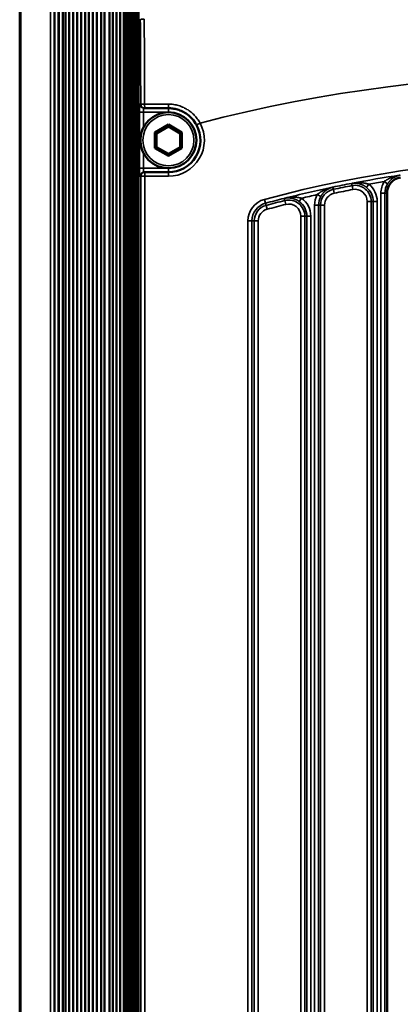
# Paper-space layout 'Sheet_1' of a CAD drawing. Header units: millimetres. Extents: x 0 to 118, y 0 to 118.
# Tile 103 of 206: x 58.03 to 59.9, y 29.71 to 34.55. Entities that reach past the tile are written whole.
import ezdxf

# ---------------------------------------------------------------- set-up
doc = ezdxf.new("R2010")
doc.units = ezdxf.units.MM
doc.layers.add('Visible (ANSI)', color=7, linetype='Continuous', lineweight=50)
doc.layers.add('Visible Narrow (ANSI)', color=7, linetype='Continuous', lineweight=35)

psp = doc.layouts.new('Sheet_1')

# ---------------------------------------------------------------- linework, layer by layer
at = {"layer": 'Visible (ANSI)'}
for p, q in [((58.02759, 41.57296), (58.02759, 12.17138)), ((58.19905, 41.57296), (58.19905, 12.17138)), ((58.21913, 12.17138), (58.21914, 41.57296)), ((58.22063, 41.57296), (58.22063, 12.17138)), ((58.23978, 41.57296), (58.23978, 12.17138)), ((58.25352, 41.57296), (58.25352, 12.17138)), ((58.2716, 41.57296), (58.2716, 12.17138)), ((58.29124, 41.57296), (58.29124, 12.17138)), ((58.31089, 41.57296), (58.31089, 12.17138)), ((58.33015, 41.57296), (58.33015, 12.17138)), ((58.3494, 41.57296), (58.3494, 12.17138)), ((58.36856, 41.57296), (58.36856, 12.17138)), ((58.38791, 41.57296), (58.38791, 12.17138)), ((58.40716, 41.57296), (58.40716, 12.17138)), ((58.42917, 41.57296), (58.42917, 12.17138)), ((58.4449, 41.57296), (58.4449, 12.17138)), ((58.47, 41.57296), (58.47, 12.17138)), ((58.4869, 41.57296), (58.4869, 12.17138)), ((58.50382, 41.57296), (58.50382, 12.17138)), ((58.52316, 41.57296), (58.52316, 12.17138)), ((58.54007, 41.57296), (58.54007, 12.17138)), ((58.54167, 37.89579), (58.54167, 15.84855)), ((58.54658, 15.84855), (58.54658, 37.89579)), ((58.55668, 37.89579), (58.55668, 15.84855)), ((58.55859, 15.84855), (58.55859, 37.89579)), ((58.56869, 37.89579), (58.56869, 15.84855)), ((58.57059, 15.84855), (58.57059, 37.89579)), ((58.58069, 37.89579), (58.58069, 15.84855)), ((58.5826, 15.84855), (58.5826, 37.89579)), ((58.5927, 37.89579), (58.5927, 15.84855)), ((58.59461, 15.84855), (58.59461, 37.89579)), ((58.60471, 37.89579), (58.60471, 15.84855)), ((58.61214, 37.89579), (58.61214, 15.84855)), ((58.61243, 15.87611), (58.61243, 37.86823)), ((58.61349, 19.19222), (58.61349, 34.55212)), ((58.63937, 34.11626), (58.64295, 34.11627)), ((58.64332, 34.11626), (58.64333, 34.11626)), ((58.76007, 34.03559), (58.69355, 33.99719)), ((58.76007, 34.0265), (58.70143, 33.99264)), ((58.82659, 33.99719), (58.76007, 34.03559)), ((58.76007, 34.03559), (58.76007, 34.0265)), ((58.81872, 33.99264), (58.76007, 34.0265)), ((58.69355, 33.99719), (58.69355, 33.92038)), ((58.69355, 33.99719), (58.70143, 33.99264)), ((58.70143, 33.99264), (58.70143, 33.92492)), ((58.82659, 33.99719), (58.81872, 33.99264)), ((58.81872, 33.92492), (58.81872, 33.99264)), ((58.82659, 33.92038), (58.82659, 33.99719)), ((58.69355, 33.92038), (58.70143, 33.92492)), ((58.69355, 33.92038), (58.76007, 33.88197)), ((58.70143, 33.92492), (58.76007, 33.89107)), ((58.76007, 33.89107), (58.81872, 33.92492)), ((58.76007, 33.88197), (58.82659, 33.92038)), ((58.76007, 33.88197), (58.76007, 33.89107)), ((58.82659, 33.92038), (58.81872, 33.92492)), ((58.64349, 33.8013), (58.63937, 33.8013)), ((58.64349, 33.8013), (58.76007, 33.8013)), ((59.83684, 33.69779), (59.83684, 25.13988))]:
    psp.add_line(p, q, dxfattribs=at)
psp.add_circle((58.76007, 33.95878), 0.1378, dxfattribs=at)
for centre, radius, start, end in [((58.76007, 33.95878), 0.15748, 270, 28.52915), ((59.91558, 33.69779), 0.07874, 98.50948, 180)]:
    psp.add_arc(centre, radius, start, end, dxfattribs=at)
for points, knots in [([(58.64332, 34.11626), (58.64495, 34.11626), (58.64657, 34.11626), (58.64819, 34.11626), (58.65954, 34.11626), (58.67089, 34.11626), (58.68224, 34.11626), (58.68238, 34.11626), (58.68252, 34.11626), (58.68266, 34.11626)], [0, 0, 0, 0, 0.04166667, 0.04166667, 0.04166667, 0.33333333, 0.33333333, 0.33333333, 0.33696815, 0.33696815, 0.33696815, 0.33696815]), ([(58.68266, 34.11626), (58.68528, 34.11626), (58.6879, 34.11626), (58.69313, 34.11626), (58.69575, 34.11626), (58.70099, 34.11626), (58.7036, 34.11626), (58.70884, 34.11626), (58.71146, 34.11626), (58.7167, 34.11626), (58.71931, 34.11626), (58.72193, 34.11626)], [1.56010305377, 1.56010305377, 1.56010305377, 1.56010305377, 1.56029180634, 1.56029180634, 1.5604805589, 1.5604805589, 1.56066931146, 1.56066931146, 1.56085806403, 1.56085806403, 1.56104681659, 1.56104681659, 1.56104681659, 1.56104681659]), ([(58.72193, 34.11626), (58.72816, 34.11626), (58.73439, 34.11626), (58.74061, 34.11626), (58.7471, 34.11626), (58.75358, 34.11626), (58.76007, 34.11626)], [0.67333236, 0.67333236, 0.67333236, 0.67333236, 0.83333263, 0.83333263, 0.83333263, 0.99999852, 0.99999852, 0.99999852, 0.99999852]), ([(58.76007, 34.11626), (58.76727, 34.11626), (58.77448, 34.11577), (58.7894, 34.11371), (58.79711, 34.11205), (58.81298, 34.10736), (58.8211, 34.10422), (58.8376, 34.0962), (58.84589, 34.09118), (58.86234, 34.07903), (58.87036, 34.07172), (58.88562, 34.05462), (58.89265, 34.04462), (58.89843, 34.034)], [0, 0, 0, 0, 0.1278854, 0.1278854, 0.267513, 0.267513, 0.4216928, 0.4216928, 0.5931562, 0.5931562, 0.7848528, 0.7848528, 1, 1, 1, 1])]:
    psp.add_open_spline(points, degree=3, knots=knots, dxfattribs=at)
at = {"layer": 'Visible Narrow (ANSI)'}
for p, q in [((58.03298, 12.17138), (58.03298, 41.57296)), ((58.17954, 12.17138), (58.17954, 41.57296)), ((58.54185, 37.89579), (58.54185, 15.84855)), ((58.55683, 37.89579), (58.55683, 15.84855)), ((58.56883, 37.89579), (58.56883, 15.84855)), ((58.58084, 37.89579), (58.58084, 15.84855)), ((58.59285, 37.89579), (58.59285, 15.84855)), ((58.60486, 15.84855), (58.60486, 37.89579)), ((58.60645, 15.84855), (58.60645, 37.89579)), ((58.61214, 15.84855), (58.61214, 37.89579)), ((58.61352, 34.55212), (58.61352, 19.19222)), ((58.62171, 34.55212), (58.61352, 34.55212)), ((58.61971, 34.13595), (58.62366, 34.13595)), ((58.61765, 33.82099), (58.61765, 34.09658)), ((58.61765, 34.09658), (58.6373, 34.09658)), ((58.6373, 34.09658), (58.6373, 34.02136)), ((58.76007, 34.09658), (58.6373, 34.09658)), ((58.6518, 34.11626), (58.6518, 34.11626)), ((58.76007, 34.09658), (58.76007, 34.11626)), ((58.89843, 34.034), (58.91572, 34.0434)), ((58.90771, 34.05676), (58.90771, 34.05676)), ((58.6373, 33.89621), (58.6373, 33.82099)), ((58.6373, 33.82099), (58.61765, 33.82099)), ((58.6373, 33.82099), (58.76007, 33.82099)), ((58.64349, 33.78162), (58.64349, 33.8013)), ((58.76007, 33.8013), (58.76007, 33.82099)), ((58.76007, 33.8013), (58.76007, 33.78162)), ((58.62384, 33.78162), (58.61971, 33.78162)), ((58.62384, 29.41154), (58.62384, 33.78162)), ((58.62384, 33.78162), (58.64349, 33.78162)), ((58.76007, 33.78162), (58.64349, 33.78162)), ((58.64349, 33.78162), (58.64349, 29.41154)), ((59.66214, 33.74624), (59.66439, 33.73544)), ((59.66439, 33.73544), (59.6681, 33.71612)), ((59.73538, 33.72672), (59.74775, 33.74201)), ((59.75944, 33.76406), (59.75944, 33.76408)), ((59.77649, 33.76701), (59.77649, 33.76704)), ((59.81058, 33.77279), (59.81058, 33.77276)), ((59.82302, 33.75486), (59.83976, 33.74454)), ((59.82763, 33.77559), (59.82763, 33.77556)), ((59.38279, 33.68556), (59.38279, 33.68558)), ((59.41688, 33.69375), (59.41688, 33.69372)), ((59.43393, 33.69775), (59.43393, 33.69772)), ((59.49314, 33.69104), (59.51045, 33.68169)), ((59.57261, 33.71707), (59.57053, 33.7279)), ((59.57261, 33.71707), (59.57662, 33.69781)), ((59.80683, 33.69779), (59.82651, 33.69779)), ((59.80683, 25.13988), (59.80683, 33.69779)), ((59.83684, 33.69779), (59.82651, 33.69779)), ((59.82651, 33.69779), (59.82651, 25.13988)), ((59.23339, 33.66766), (59.23851, 33.64867)), ((59.24138, 33.638), (59.23851, 33.64867)), ((59.24138, 33.638), (59.2465, 33.619)), ((59.3303, 33.67259), (59.33317, 33.66194)), ((59.33317, 33.66194), (59.33798, 33.64286)), ((59.36574, 33.68139), (59.36574, 33.68142)), ((59.36574, 33.67798), (59.36574, 33.67798)), ((59.40454, 33.6573), (59.41601, 33.67329)), ((59.48006, 33.63933), (59.49974, 33.63933)), ((59.48006, 25.13988), (59.48006, 33.63933)), ((59.50941, 33.63933), (59.49974, 33.63933)), ((59.49974, 33.63933), (59.49974, 25.13988)), ((59.50941, 25.13988), (59.50941, 33.63933)), ((59.52908, 33.63933), (59.50941, 33.63933)), ((59.52908, 33.63933), (59.52908, 25.13988)), ((59.73909, 25.13988), (59.73909, 33.65746)), ((59.75877, 33.65746), (59.73909, 33.65746)), ((59.76844, 33.65746), (59.75877, 33.65746)), ((59.75877, 33.65746), (59.75877, 25.13988)), ((59.76844, 25.13988), (59.76844, 33.65746)), ((59.76844, 33.65746), (59.78811, 33.65746)), ((59.78811, 33.65746), (59.78811, 25.13988)), ((59.15192, 25.13988), (59.15192, 33.56133)), ((59.15192, 33.56133), (59.17159, 33.56133)), ((59.17159, 33.56133), (59.17159, 25.13988)), ((59.18264, 33.56133), (59.17159, 33.56133)), ((59.20231, 33.56133), (59.18264, 33.56133)), ((59.18264, 25.13988), (59.18264, 33.56133)), ((59.20231, 33.56133), (59.20231, 25.13988)), ((59.41232, 25.13988), (59.41232, 33.58495)), ((59.43199, 33.58495), (59.41232, 33.58495)), ((59.44167, 33.58495), (59.43199, 33.58495)), ((59.43199, 33.58495), (59.43199, 25.13988)), ((59.44167, 25.13988), (59.44167, 33.58495)), ((59.44167, 33.58495), (59.46134, 33.58495)), ((59.46134, 33.58495), (59.46134, 25.13988))]:
    psp.add_line(p, q, dxfattribs=at)
psp.add_circle((58.76007, 33.95878), 0.12598, dxfattribs=at)
for centre, radius, start, end in [((60.77779, 26.87217), 7.40904, 75.444166, 104.555834), ((58.76007, 33.95878), 0.17717, 270, 28.52913), ((60.77779, 27.93516), 5.93689, 74.921919, 105.078081), ((60.77779, 27.93516), 5.91721, 98.508985, 100.864715), ((60.77779, 27.93516), 5.91722, 100.866371, 101.773621), ((60.77779, 27.93516), 5.90618, 100.866047, 101.77413), ((59.67936, 33.65746), 0.0794, 0, 100.86604), ((60.77779, 27.93516), 5.8975, 99.316869, 100.058658), ((59.67936, 33.65746), 0.10875, 0, 51.03263), ((59.91558, 33.69779), 0.10875, 148.34317, 180), ((59.91558, 33.69779), 0.08908, 148.34317, 180), ((60.77779, 27.93516), 5.91721, 101.773639, 104.158171), ((60.77779, 27.93516), 5.8975, 102.581523, 103.350484), ((59.58881, 33.63933), 0.10875, 151.60782, 180), ((59.58881, 33.63933), 0.0794, 101.77413, 180), ((59.58881, 33.63933), 0.05973, 101.77413, 180), ((60.77779, 27.93516), 5.8865, 100.866047, 101.77413), ((59.67936, 33.65746), 0.05973, 0, 100.86605), ((59.67936, 33.65746), 0.08908, 0, 51.03276), ((59.26204, 33.56133), 0.11012, 105.07808, 180), ((59.26204, 33.56133), 0.09045, 105.07808, 180), ((59.26204, 33.56133), 0.0794, 105.07808, 180), ((60.77779, 27.93516), 5.91722, 104.15819, 105.078081), ((60.77779, 27.93516), 5.90618, 104.157877, 105.078081), ((60.77779, 27.93516), 5.8865, 104.157877, 105.078081), ((59.35259, 33.58495), 0.0794, 0, 104.15788), ((59.35259, 33.58495), 0.05973, 0, 104.15788), ((59.35259, 33.58495), 0.08908, 0, 54.32419), ((59.35259, 33.58495), 0.10875, 0, 54.32419), ((59.58881, 33.63933), 0.08908, 151.60782, 180), ((59.26204, 33.56133), 0.05973, 105.07808, 180)]:
    psp.add_arc(centre, radius, start, end, dxfattribs=at)
for centre, major_axis, ratio, start_param, end_param in [((58.64137, 34.55212), (-0.01968, -0.00014), 0.1387142, 4.7434703, 6.2303754), ((58.40503, 33.97103), (0.00002, -4.18338), 0.0523011, 1.6102292, 1.7101512), ((58.42317, 33.97103), (-0.00002, 4.20301), 0.0523011, 4.7518216, 4.8517439), ((58.63937, 34.13595), (0, -0.01969), 0.9986295, 4.7124214, 6.2831853), ((58.64332, 34.13595), (-0.01968, -0.00004), 0.0396696, 4.7375931, 6.2307841), ((58.64332, 34.13595), (0, -0.01969), 0.9986295, 4.7124047, 6.2830779), ((58.64332, 34.13595), (0, -0.01969), 0.0116385, 4.6766301, 6.2782131), ((59.12764, 34.15102), (-41.63364, -0.00016), 0.0003452, 1.5591576, 1.5619633), ((58.76007, 34.13595), (0, -0.01969), 0.0088329, 4.6788458, 6.2831777), ((58.63937, 33.78162), (0, 0.01969), 0.9986295, 0, 1.5707652), ((58.64349, 33.78162), (0, 0.01969), 0.9986295, 0, 1.5707963)]:
    psp.add_ellipse(centre, major_axis=major_axis, ratio=ratio, start_param=start_param, end_param=end_param, dxfattribs=at)
for points, knots in [([(58.61765, 34.09658), (58.61765, 34.10194), (58.61775, 34.11183), (58.61821, 34.12512), (58.6189, 34.13389), (58.61943, 34.13595), (58.61971, 34.13595)], [0, 0, 0, 0, 0.25, 0.5, 0.75, 0.9999507, 0.9999507, 0.9999507, 0.9999507]), ([(58.7599, 34.13661), (58.76877, 34.13656), (58.77734, 34.1359), (58.79386, 34.13345), (58.80181, 34.13166), (58.81866, 34.12671), (58.82742, 34.12334), (58.84122, 34.11676), (58.84651, 34.1139), (58.85851, 34.10661), (58.86508, 34.10201), (58.87677, 34.09251), (58.88196, 34.08775), (58.89234, 34.07701), (58.89749, 34.07098), (58.90714, 34.05794), (58.91164, 34.05093), (58.91572, 34.0434)], [0.00000029, 0.00000029, 0.00000029, 0.00000029, 0.12500011, 0.12500011, 0.25, 0.25, 0.40080374, 0.40080374, 0.5, 0.5, 0.63403885, 0.63403885, 0.75, 0.75, 0.87499999, 0.87499999, 0.99999997, 0.99999997, 0.99999997, 0.99999997]), ([(58.6373, 34.09658), (58.6373, 34.09835), (58.63733, 34.10013), (58.63738, 34.10184), (58.63742, 34.10337), (58.63749, 34.10485), (58.63757, 34.10623), (58.63764, 34.10745), (58.63773, 34.1086), (58.63782, 34.10964), (58.63785, 34.10994), (58.63788, 34.11023), (58.63791, 34.11051), (58.63797, 34.1111), (58.63804, 34.11165), (58.63811, 34.11216), (58.6382, 34.11283), (58.6383, 34.11344), (58.6384, 34.11396), (58.6385, 34.11445), (58.6386, 34.11487), (58.6387, 34.11521), (58.6388, 34.11554), (58.63891, 34.1158), (58.63902, 34.11598), (58.63913, 34.11617), (58.63925, 34.11626), (58.63937, 34.11626)], [0, 0, 0, 0, 0.1718433, 0.1718433, 0.1718433, 0.3254292, 0.3254292, 0.3254292, 0.4613187, 0.4613187, 0.4613187, 0.5, 0.5, 0.5, 0.5808211, 0.5808211, 0.5808211, 0.6884885, 0.6884885, 0.6884885, 0.7902565, 0.7902565, 0.7902565, 0.89205, 0.89205, 0.89205, 1, 1, 1, 1]), ([(58.61971, 33.78162), (58.61943, 33.78162), (58.61891, 33.78366), (58.61821, 33.79236), (58.61775, 33.80561), (58.61765, 33.81557), (58.61765, 33.82099)], [0.0000478, 0.0000478, 0.0000478, 0.0000478, 0.25, 0.5, 0.75, 1, 1, 1, 1]), ([(58.63937, 33.8013), (58.63918, 33.8013), (58.63899, 33.80155), (58.63881, 33.80203), (58.63865, 33.80246), (58.63849, 33.80308), (58.63835, 33.80387), (58.63822, 33.80457), (58.6381, 33.8054), (58.63799, 33.80635), (58.63796, 33.80658), (58.63793, 33.80682), (58.63791, 33.80707), (58.63784, 33.8077), (58.63778, 33.80838), (58.63772, 33.8091), (58.63765, 33.80999), (58.63759, 33.81094), (58.63753, 33.81193), (58.63748, 33.81286), (58.63744, 33.81382), (58.63741, 33.81481), (58.63737, 33.81579), (58.63735, 33.81679), (58.63733, 33.8178), (58.63731, 33.81885), (58.6373, 33.81992), (58.6373, 33.82099)], [0, 0, 0, 0, 0.1732356, 0.1732356, 0.1732356, 0.3283531, 0.3283531, 0.3283531, 0.466117, 0.466117, 0.466117, 0.5, 0.5, 0.5, 0.5874357, 0.5874357, 0.5874357, 0.6958688, 0.6958688, 0.6958688, 0.7970137, 0.7970137, 0.7970137, 0.8964713, 0.8964713, 0.8964713, 1, 1, 1, 1]), ([(59.82302, 33.75486), (59.82441, 33.75594), (59.82585, 33.75702), (59.82733, 33.75809), (59.82786, 33.75848), (59.8284, 33.75886), (59.82894, 33.75925), (59.82992, 33.75993), (59.83091, 33.76062), (59.83192, 33.76129), (59.83278, 33.76187), (59.83365, 33.76244), (59.83453, 33.763), (59.83527, 33.76348), (59.83603, 33.76395), (59.83679, 33.76441), (59.83791, 33.7651), (59.83904, 33.76577), (59.8402, 33.76642), (59.84079, 33.76676), (59.84139, 33.76709), (59.84199, 33.76743), (59.84266, 33.7678), (59.84334, 33.76816), (59.84403, 33.76852), (59.84485, 33.76895), (59.84568, 33.76938), (59.84652, 33.7698), (59.84723, 33.77015), (59.84795, 33.77051), (59.84868, 33.77085), (59.85033, 33.77164), (59.85201, 33.7724), (59.85373, 33.77315), (59.85542, 33.77389), (59.85714, 33.77461), (59.8589, 33.77531), (59.85998, 33.77574), (59.86107, 33.77616), (59.86217, 33.77658), (59.86291, 33.77687), (59.86366, 33.77715), (59.86441, 33.77742), (59.86617, 33.77807), (59.86797, 33.77871), (59.8698, 33.77933), (59.87033, 33.77951), (59.87087, 33.77969), (59.87141, 33.77987), (59.87307, 33.78042), (59.87475, 33.78096), (59.87647, 33.78147), (59.87803, 33.78194), (59.87961, 33.7824), (59.88122, 33.78284), (59.88182, 33.783), (59.88242, 33.78316), (59.88303, 33.78332), (59.88525, 33.7839), (59.88753, 33.78445), (59.88988, 33.78497), (59.89034, 33.78507), (59.89081, 33.78517), (59.89127, 33.78527), (59.89317, 33.78567), (59.8951, 33.78604), (59.89708, 33.78639), (59.89871, 33.78668), (59.90037, 33.78695), (59.90215, 33.78723)], [0, 0, 0, 0, 0.07519345, 0.07519345, 0.07519345, 0.10227928, 0.10227928, 0.10227928, 0.15096752, 0.15096752, 0.15096752, 0.192235, 0.192235, 0.192235, 0.22712923, 0.22712923, 0.22712923, 0.27802057, 0.27802057, 0.27802057, 0.30414008, 0.30414008, 0.30414008, 0.33333333, 0.33333333, 0.33333333, 0.36822512, 0.36822512, 0.36822512, 0.39789925, 0.39789925, 0.39789925, 0.4650911, 0.4650911, 0.4650911, 0.53126298, 0.53126298, 0.53126298, 0.57173445, 0.57173445, 0.57173445, 0.59896482, 0.59896482, 0.59896482, 0.66275063, 0.66275063, 0.66275063, 0.68135203, 0.68135203, 0.68135203, 0.73855939, 0.73855939, 0.73855939, 0.79041048, 0.79041048, 0.79041048, 0.80959663, 0.80959663, 0.80959663, 0.88026406, 0.88026406, 0.88026406, 0.89418578, 0.89418578, 0.89418578, 0.95066375, 0.95066375, 0.95066375, 0.99715066, 0.99715066, 0.99715066, 0.99715066]), ([(59.83976, 33.74454), (59.84017, 33.74521), (59.84059, 33.74587), (59.84102, 33.74652), (59.84172, 33.7476), (59.84243, 33.74866), (59.84316, 33.74969), (59.84346, 33.75011), (59.84376, 33.75053), (59.84407, 33.75094), (59.84492, 33.7521), (59.84579, 33.75323), (59.84667, 33.75431), (59.84721, 33.75498), (59.84775, 33.75564), (59.8483, 33.75627), (59.84899, 33.75709), (59.84969, 33.75787), (59.85039, 33.75863), (59.85059, 33.75886), (59.8508, 33.75908), (59.85101, 33.7593), (59.85157, 33.75991), (59.85213, 33.76049), (59.85269, 33.76106), (59.85341, 33.76179), (59.85412, 33.7625), (59.85485, 33.76319), (59.85561, 33.76391), (59.85637, 33.76462), (59.85715, 33.76531), (59.8573, 33.76544), (59.85744, 33.76557), (59.85759, 33.7657), (59.85828, 33.76631), (59.85898, 33.76691), (59.85971, 33.76751), (59.86054, 33.76821), (59.86141, 33.7689), (59.86231, 33.76959), (59.86259, 33.76981), (59.86287, 33.77002), (59.86316, 33.77024), (59.86345, 33.77046), (59.86375, 33.77068), (59.86405, 33.7709), (59.86489, 33.77152), (59.86577, 33.77214), (59.86668, 33.77276), (59.86726, 33.77315), (59.86784, 33.77354), (59.86844, 33.77393), (59.86889, 33.77422), (59.86935, 33.77451), (59.86982, 33.7748), (59.87084, 33.77544), (59.8719, 33.77607), (59.87299, 33.77668), (59.87427, 33.77741), (59.87558, 33.77812), (59.87694, 33.7788), (59.87721, 33.77894), (59.87748, 33.77907), (59.87775, 33.7792), (59.87856, 33.7796), (59.87938, 33.77999), (59.88022, 33.78037), (59.88183, 33.78111), (59.88348, 33.78181), (59.88519, 33.78247), (59.88613, 33.78283), (59.88709, 33.78318), (59.88806, 33.78352), (59.88963, 33.78407), (59.89124, 33.78458), (59.89288, 33.78506), (59.89304, 33.7851), (59.89321, 33.78515), (59.89337, 33.78519), (59.89505, 33.78567), (59.89677, 33.7861), (59.89852, 33.78649), (59.89869, 33.78652), (59.89885, 33.78656), (59.89901, 33.78659), (59.89994, 33.78679), (59.90088, 33.78698), (59.90183, 33.78715)], [0, 0, 0, 0, 0.02993803, 0.02993803, 0.02993803, 0.07934651, 0.07934651, 0.07934651, 0.09957587, 0.09957587, 0.09957587, 0.1565202, 0.1565202, 0.1565202, 0.1917205, 0.1917205, 0.1917205, 0.23658757, 0.23658757, 0.23658757, 0.25, 0.25, 0.25, 0.28653534, 0.28653534, 0.28653534, 0.33354054, 0.33354054, 0.33354054, 0.38264312, 0.38264312, 0.38264312, 0.3918642, 0.3918642, 0.3918642, 0.43491412, 0.43491412, 0.43491412, 0.48461513, 0.48461513, 0.48461513, 0.5, 0.5, 0.5, 0.51563957, 0.51563957, 0.51563957, 0.55951581, 0.55951581, 0.55951581, 0.58715751, 0.58715751, 0.58715751, 0.60801851, 0.60801851, 0.60801851, 0.65388281, 0.65388281, 0.65388281, 0.70769871, 0.70769871, 0.70769871, 0.71834421, 0.71834421, 0.71834421, 0.75, 0.75, 0.75, 0.81083458, 0.81083458, 0.81083458, 0.84450341, 0.84450341, 0.84450341, 0.89892701, 0.89892701, 0.89892701, 0.90430501, 0.90430501, 0.90430501, 0.95990713, 0.95990713, 0.95990713, 0.96500547, 0.96500547, 0.96500547, 0.99440904, 0.99440904, 0.99440904, 0.99440904]), ([(59.90183, 33.78715), (59.90187, 33.78716), (59.90191, 33.78716), (59.90194, 33.78717), (59.90209, 33.7872), (59.90223, 33.78722), (59.90215, 33.78723)], [0.9944551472, 0.9944551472, 0.9944551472, 0.9944551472, 0.9955548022, 0.9955548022, 0.9955548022, 1, 1, 1, 1]), ([(59.66229, 33.74627), (59.66266, 33.74634), (59.66286, 33.74638), (59.66307, 33.74642), (59.66551, 33.74688), (59.66791, 33.74728), (59.67028, 33.74763), (59.67182, 33.74786), (59.67334, 33.74807), (59.67485, 33.74825), (59.6758, 33.74836), (59.67675, 33.74847), (59.6777, 33.74857), (59.67796, 33.7486), (59.67823, 33.74863), (59.67849, 33.74865), (59.68067, 33.74887), (59.68283, 33.74904), (59.68498, 33.74918), (59.68537, 33.74921), (59.68577, 33.74923), (59.68616, 33.74925), (59.68818, 33.74937), (59.6902, 33.74945), (59.69223, 33.7495), (59.69254, 33.74951), (59.69285, 33.74952), (59.69317, 33.74953), (59.69467, 33.74956), (59.69618, 33.74958), (59.69769, 33.74958), (59.69833, 33.74958), (59.69898, 33.74958), (59.69963, 33.74958), (59.70007, 33.74957), (59.70051, 33.74957), (59.70095, 33.74956), (59.70253, 33.74954), (59.7041, 33.74951), (59.70566, 33.74945), (59.70666, 33.74942), (59.70766, 33.74937), (59.70865, 33.74932), (59.70921, 33.74929), (59.70976, 33.74926), (59.71031, 33.74923), (59.71074, 33.74921), (59.71117, 33.74918), (59.71159, 33.74915), (59.71305, 33.74905), (59.7145, 33.74894), (59.71594, 33.74881), (59.71655, 33.74875), (59.71717, 33.74869), (59.71777, 33.74863), (59.71949, 33.74845), (59.72118, 33.74824), (59.72283, 33.74801), (59.7231, 33.74797), (59.72336, 33.74793), (59.72362, 33.7479), (59.72565, 33.7476), (59.72764, 33.74725), (59.72957, 33.74688), (59.7301, 33.74677), (59.73061, 33.74667), (59.73113, 33.74656), (59.73274, 33.74622), (59.73433, 33.74586), (59.73588, 33.74548), (59.73603, 33.74544), (59.73617, 33.74541), (59.73631, 33.74537), (59.73825, 33.74489), (59.74013, 33.74437), (59.74197, 33.74383), (59.74314, 33.74349), (59.74429, 33.74313), (59.74543, 33.74277), (59.74621, 33.74252), (59.74698, 33.74227), (59.74775, 33.74201)], [0.0031273, 0.0031273, 0.0031273, 0.0031273, 0.00948743, 0.00948743, 0.00948743, 0.08472851, 0.08472851, 0.08472851, 0.13343473, 0.13343473, 0.13343473, 0.16421671, 0.16421671, 0.16421671, 0.17283524, 0.17283524, 0.17283524, 0.2436238, 0.2436238, 0.2436238, 0.25646813, 0.25646813, 0.25646813, 0.32310137, 0.32310137, 0.32310137, 0.33333333, 0.33333333, 0.33333333, 0.38278203, 0.38278203, 0.38278203, 0.40406825, 0.40406825, 0.40406825, 0.41849894, 0.41849894, 0.41849894, 0.47034121, 0.47034121, 0.47034121, 0.50347522, 0.50347522, 0.50347522, 0.52203927, 0.52203927, 0.52203927, 0.53639828, 0.53639828, 0.53639828, 0.58577272, 0.58577272, 0.58577272, 0.60697414, 0.60697414, 0.60697414, 0.66666667, 0.66666667, 0.66666667, 0.67616851, 0.67616851, 0.67616851, 0.74999926, 0.74999926, 0.74999926, 0.76988063, 0.76988063, 0.76988063, 0.83232424, 0.83232424, 0.83232424, 0.83812209, 0.83812209, 0.83812209, 0.91616064, 0.91616064, 0.91616064, 0.96573369, 0.96573369, 0.96573369, 0.99999654, 0.99999654, 0.99999654, 0.99999654]), ([(59.66268, 33.74633), (59.66431, 33.74658), (59.66595, 33.7468), (59.66759, 33.74697), (59.66927, 33.74715), (59.67095, 33.74728), (59.67262, 33.74736), (59.67425, 33.74744), (59.67588, 33.74748), (59.67749, 33.74747), (59.67905, 33.74746), (59.6806, 33.74742), (59.68213, 33.74733), (59.68375, 33.74724), (59.68535, 33.74711), (59.68693, 33.74694), (59.68843, 33.74678), (59.68991, 33.74659), (59.69138, 33.74635), (59.69156, 33.74633), (59.69174, 33.7463), (59.69193, 33.74627), (59.69336, 33.74603), (59.69478, 33.74576), (59.69622, 33.74546), (59.69758, 33.74517), (59.69895, 33.74485), (59.70033, 33.74449), (59.70067, 33.7444), (59.701, 33.74431), (59.70133, 33.74422), (59.70179, 33.74409), (59.70225, 33.74396), (59.70272, 33.74383), (59.70401, 33.74345), (59.70532, 33.74304), (59.70662, 33.7426), (59.70789, 33.74217), (59.70916, 33.74171), (59.71042, 33.74122), (59.71169, 33.74073), (59.71294, 33.74021), (59.71417, 33.73967), (59.71526, 33.73918), (59.71634, 33.73868), (59.7174, 33.73817), (59.71834, 33.73771), (59.71927, 33.73724), (59.72018, 33.73676), (59.72157, 33.73602), (59.72291, 33.73527), (59.72421, 33.73449), (59.72457, 33.73428), (59.72492, 33.73407), (59.72527, 33.73385), (59.72642, 33.73315), (59.72753, 33.73244), (59.72861, 33.73171), (59.7297, 33.73098), (59.73076, 33.73024), (59.73179, 33.72949), (59.73279, 33.72875), (59.73377, 33.72801), (59.73472, 33.72725), (59.73494, 33.72707), (59.73516, 33.7269), (59.73538, 33.72672)], [0.00665457, 0.00665457, 0.00665457, 0.00665457, 0.06704448, 0.06704448, 0.06704448, 0.12871804, 0.12871804, 0.12871804, 0.18892964, 0.18892964, 0.18892964, 0.24745797, 0.24745797, 0.24745797, 0.30967227, 0.30967227, 0.30967227, 0.36842925, 0.36842925, 0.36842925, 0.37565812, 0.37565812, 0.37565812, 0.43266978, 0.43266978, 0.43266978, 0.48694152, 0.48694152, 0.48694152, 0.5, 0.5, 0.5, 0.51797054, 0.51797054, 0.51797054, 0.56837694, 0.56837694, 0.56837694, 0.61766229, 0.61766229, 0.61766229, 0.66694765, 0.66694765, 0.66694765, 0.7107875, 0.7107875, 0.7107875, 0.75, 0.75, 0.75, 0.81015627, 0.81015627, 0.81015627, 0.82663715, 0.82663715, 0.82663715, 0.88057486, 0.88057486, 0.88057486, 0.93485734, 0.93485734, 0.93485734, 0.98773111, 0.98773111, 0.98773111, 0.99999863, 0.99999863, 0.99999863, 0.99999863]), ([(59.49314, 33.69104), (59.49447, 33.6922), (59.49584, 33.69335), (59.49725, 33.6945), (59.4978, 33.69494), (59.49835, 33.69539), (59.49891, 33.69583), (59.4998, 33.69654), (59.50071, 33.69724), (59.50163, 33.69794), (59.50252, 33.69861), (59.50342, 33.69928), (59.50434, 33.69994), (59.50498, 33.7004), (59.50562, 33.70086), (59.50628, 33.70131), (59.50744, 33.70211), (59.50863, 33.70291), (59.50984, 33.70369), (59.5103, 33.70399), (59.51077, 33.70429), (59.51124, 33.70458), (59.51196, 33.70503), (59.51268, 33.70548), (59.51342, 33.70592), (59.51425, 33.70642), (59.51508, 33.70691), (59.51593, 33.7074), (59.51657, 33.70776), (59.5172, 33.70811), (59.51785, 33.70847), (59.51944, 33.70934), (59.52108, 33.7102), (59.52275, 33.71105), (59.52436, 33.71186), (59.52601, 33.71266), (59.52769, 33.71345), (59.52881, 33.71397), (59.52995, 33.71449), (59.53109, 33.71501), (59.53166, 33.71526), (59.53222, 33.71551), (59.53279, 33.71576), (59.53448, 33.71649), (59.53621, 33.71722), (59.53796, 33.71794), (59.53823, 33.71804), (59.53849, 33.71815), (59.53876, 33.71826), (59.5392, 33.71844), (59.53966, 33.71862), (59.54011, 33.7188), (59.54168, 33.71942), (59.54329, 33.72003), (59.54492, 33.72063), (59.54649, 33.7212), (59.5481, 33.72177), (59.54973, 33.72231), (59.55025, 33.72249), (59.55078, 33.72266), (59.55131, 33.72284), (59.55349, 33.72354), (59.55572, 33.72422), (59.55802, 33.72486), (59.55854, 33.72501), (59.55907, 33.72516), (59.5596, 33.7253), (59.56139, 33.72578), (59.56322, 33.72625), (59.56509, 33.72669), (59.56676, 33.72709), (59.56847, 33.72748), (59.57031, 33.72787)], [0, 0, 0, 0, 0.07437637, 0.07437637, 0.07437637, 0.10329902, 0.10329902, 0.10329902, 0.14935776, 0.14935776, 0.14935776, 0.19391899, 0.19391899, 0.19391899, 0.22474413, 0.22474413, 0.22474413, 0.27988378, 0.27988378, 0.27988378, 0.3010294, 0.3010294, 0.3010294, 0.33333333, 0.33333333, 0.33333333, 0.36979426, 0.36979426, 0.36979426, 0.39693043, 0.39693043, 0.39693043, 0.46436449, 0.46436449, 0.46436449, 0.52962464, 0.52962464, 0.52962464, 0.5730245, 0.5730245, 0.5730245, 0.59427175, 0.59427175, 0.59427175, 0.65720862, 0.65720862, 0.65720862, 0.66666667, 0.66666667, 0.66666667, 0.68262784, 0.68262784, 0.68262784, 0.73815369, 0.73815369, 0.73815369, 0.79157154, 0.79157154, 0.79157154, 0.80872612, 0.80872612, 0.80872612, 0.87890555, 0.87890555, 0.87890555, 0.89489613, 0.89489613, 0.89489613, 0.94879074, 0.94879074, 0.94879074, 0.99715998, 0.99715998, 0.99715998, 0.99715998]), ([(59.51045, 33.68169), (59.51082, 33.68238), (59.5112, 33.68306), (59.51158, 33.68374), (59.51222, 33.68485), (59.51287, 33.68594), (59.51354, 33.68701), (59.51384, 33.68749), (59.51415, 33.68796), (59.51445, 33.68843), (59.51524, 33.68964), (59.51605, 33.69081), (59.51686, 33.69194), (59.51738, 33.69266), (59.5179, 33.69337), (59.51843, 33.69405), (59.51904, 33.69485), (59.51964, 33.69562), (59.52025, 33.69636), (59.52046, 33.69662), (59.52067, 33.69687), (59.52087, 33.69712), (59.52144, 33.6978), (59.522, 33.69845), (59.52256, 33.69909), (59.52323, 33.69985), (59.52391, 33.70059), (59.52459, 33.70132), (59.5253, 33.70207), (59.52601, 33.70281), (59.52675, 33.70354), (59.52689, 33.70368), (59.52703, 33.70383), (59.52718, 33.70397), (59.52779, 33.70457), (59.52842, 33.70517), (59.52906, 33.70577), (59.52985, 33.7065), (59.53066, 33.70723), (59.53151, 33.70797), (59.53179, 33.70821), (59.53206, 33.70844), (59.53234, 33.70868), (59.53262, 33.70892), (59.53291, 33.70916), (59.5332, 33.70939), (59.534, 33.71006), (59.53484, 33.71073), (59.53571, 33.7114), (59.53627, 33.71182), (59.53683, 33.71224), (59.53741, 33.71266), (59.53787, 33.713), (59.53834, 33.71334), (59.53881, 33.71367), (59.53978, 33.71435), (59.54077, 33.71502), (59.54179, 33.71568), (59.54302, 33.71647), (59.5443, 33.71725), (59.54561, 33.71801), (59.54572, 33.71808), (59.54584, 33.71814), (59.54595, 33.71821), (59.5461, 33.71829), (59.54625, 33.71838), (59.54641, 33.71847), (59.54718, 33.7189), (59.54797, 33.71934), (59.54878, 33.71976), (59.55037, 33.7206), (59.55201, 33.7214), (59.5537, 33.72217), (59.5546, 33.72258), (59.55552, 33.72298), (59.55645, 33.72336), (59.55799, 33.724), (59.55957, 33.7246), (59.56118, 33.72517), (59.56135, 33.72523), (59.56152, 33.72529), (59.56169, 33.72535), (59.56335, 33.72592), (59.56504, 33.72645), (59.56678, 33.72693), (59.56692, 33.72697), (59.56706, 33.72701), (59.56721, 33.72705), (59.56812, 33.7273), (59.56905, 33.72754), (59.56999, 33.72777)], [0, 0, 0, 0, 0.02966151, 0.02966151, 0.02966151, 0.07866249, 0.07866249, 0.07866249, 0.10072362, 0.10072362, 0.10072362, 0.15749686, 0.15749686, 0.15749686, 0.19375919, 0.19375919, 0.19375919, 0.23563415, 0.23563415, 0.23563415, 0.25, 0.25, 0.25, 0.28914103, 0.28914103, 0.28914103, 0.33595577, 0.33595577, 0.33595577, 0.38482839, 0.38482839, 0.38482839, 0.39436081, 0.39436081, 0.39436081, 0.4347577, 0.4347577, 0.4347577, 0.48418257, 0.48418257, 0.48418257, 0.5, 0.5, 0.5, 0.51571896, 0.51571896, 0.51571896, 0.55962692, 0.55962692, 0.55962692, 0.58735597, 0.58735597, 0.58735597, 0.60947412, 0.60947412, 0.60947412, 0.65414197, 0.65414197, 0.65414197, 0.70783421, 0.70783421, 0.70783421, 0.7124723, 0.7124723, 0.7124723, 0.71862375, 0.71862375, 0.71862375, 0.75, 0.75, 0.75, 0.81171685, 0.81171685, 0.81171685, 0.84471017, 0.84471017, 0.84471017, 0.8991492, 0.8991492, 0.8991492, 0.90483698, 0.90483698, 0.90483698, 0.96048026, 0.96048026, 0.96048026, 0.96505733, 0.96505733, 0.96505733, 0.99441821, 0.99441821, 0.99441821, 0.99441821]), ([(59.57, 33.72777), (59.57003, 33.72778), (59.57007, 33.72779), (59.5701, 33.7278), (59.57024, 33.72783), (59.57039, 33.72786), (59.57031, 33.72787)], [0.994464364, 0.994464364, 0.994464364, 0.994464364, 0.9955627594, 0.9955627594, 0.9955627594, 1, 1, 1, 1]), ([(59.33052, 33.67265), (59.33311, 33.6733), (59.33557, 33.67387), (59.33798, 33.67437), (59.3392, 33.67463), (59.34041, 33.67487), (59.34161, 33.6751), (59.34279, 33.67532), (59.34395, 33.67552), (59.3451, 33.67572), (59.3473, 33.67609), (59.34947, 33.67641), (59.3516, 33.67668), (59.35173, 33.6767), (59.35186, 33.67672), (59.35199, 33.67673), (59.35427, 33.67702), (59.35651, 33.67726), (59.35871, 33.67746), (59.35948, 33.67753), (59.36026, 33.6776), (59.36102, 33.67766), (59.36179, 33.67772), (59.36256, 33.67778), (59.36332, 33.67783), (59.36522, 33.67796), (59.36709, 33.67806), (59.36894, 33.67814), (59.36931, 33.67816), (59.36968, 33.67818), (59.37005, 33.67819), (59.37166, 33.67825), (59.37325, 33.6783), (59.37482, 33.67832), (59.37608, 33.67834), (59.37734, 33.67835), (59.37858, 33.67834), (59.37916, 33.67834), (59.37974, 33.67834), (59.38032, 33.67833), (59.38212, 33.67831), (59.38389, 33.67826), (59.38564, 33.67818), (59.38594, 33.67816), (59.38624, 33.67815), (59.38653, 33.67813), (59.38794, 33.67806), (59.38934, 33.67796), (59.39072, 33.67785), (59.39097, 33.67783), (59.39121, 33.67781), (59.39146, 33.67778), (59.39224, 33.67771), (59.39303, 33.67764), (59.39381, 33.67755), (59.39502, 33.67742), (59.39623, 33.67727), (59.39742, 33.67711), (59.39841, 33.67697), (59.39939, 33.67683), (59.40036, 33.67667), (59.40129, 33.67653), (59.40222, 33.67637), (59.40314, 33.6762), (59.40416, 33.67602), (59.40518, 33.67582), (59.40619, 33.67562), (59.40701, 33.67545), (59.40783, 33.67528), (59.40863, 33.6751), (59.40952, 33.6749), (59.41041, 33.6747), (59.41128, 33.67449), (59.41216, 33.67428), (59.41304, 33.67406), (59.4139, 33.67384), (59.41461, 33.67366), (59.41531, 33.67347), (59.41601, 33.67329)], [0.0028126, 0.0028126, 0.0028126, 0.0028126, 0.0722273, 0.0722273, 0.0722273, 0.10755795, 0.10755795, 0.10755795, 0.1420663, 0.1420663, 0.1420663, 0.20818274, 0.20818274, 0.20818274, 0.21220313, 0.21220313, 0.21220313, 0.28319902, 0.28319902, 0.28319902, 0.30824505, 0.30824505, 0.30824505, 0.33333333, 0.33333333, 0.33333333, 0.39618221, 0.39618221, 0.39618221, 0.40873079, 0.40873079, 0.40873079, 0.46380332, 0.46380332, 0.46380332, 0.50827592, 0.50827592, 0.50827592, 0.52903294, 0.52903294, 0.52903294, 0.59392806, 0.59392806, 0.59392806, 0.6049162, 0.6049162, 0.6049162, 0.65740762, 0.65740762, 0.65740762, 0.66666667, 0.66666667, 0.66666667, 0.69663978, 0.69663978, 0.69663978, 0.74335346, 0.74335346, 0.74335346, 0.78199161, 0.78199161, 0.78199161, 0.81906418, 0.81906418, 0.81906418, 0.8605426, 0.8605426, 0.8605426, 0.8943091, 0.8943091, 0.8943091, 0.93157726, 0.93157726, 0.93157726, 0.9691188, 0.9691188, 0.9691188, 0.99999998, 0.99999998, 0.99999998, 0.99999998]), ([(59.33089, 33.67273), (59.3318, 33.67292), (59.33275, 33.67311), (59.33369, 33.67329), (59.33541, 33.67361), (59.33712, 33.67387), (59.3388, 33.67409), (59.33909, 33.67413), (59.33938, 33.67416), (59.33967, 33.6742), (59.34129, 33.67439), (59.3429, 33.67453), (59.34448, 33.67464), (59.34465, 33.67465), (59.34483, 33.67466), (59.345, 33.67467), (59.34604, 33.67473), (59.34706, 33.67477), (59.34808, 33.6748), (59.34978, 33.67484), (59.35145, 33.67484), (59.35307, 33.67479), (59.35339, 33.67478), (59.35372, 33.67477), (59.35404, 33.67476), (59.35474, 33.67473), (59.35543, 33.6747), (59.35611, 33.67465), (59.35795, 33.67454), (59.35973, 33.67437), (59.36145, 33.67417), (59.36227, 33.67407), (59.36307, 33.67396), (59.36387, 33.67384), (59.36483, 33.6737), (59.36578, 33.67354), (59.36671, 33.67338), (59.36776, 33.67319), (59.36878, 33.67299), (59.36978, 33.67277), (59.37028, 33.67266), (59.37077, 33.67255), (59.37126, 33.67244), (59.37149, 33.67239), (59.37172, 33.67233), (59.37195, 33.67227), (59.37234, 33.67218), (59.37273, 33.67209), (59.37311, 33.67199), (59.37436, 33.67167), (59.37557, 33.67133), (59.37676, 33.67098), (59.37695, 33.67092), (59.37714, 33.67086), (59.37733, 33.6708), (59.37761, 33.67072), (59.37788, 33.67063), (59.37816, 33.67055), (59.3793, 33.67019), (59.38042, 33.66981), (59.38153, 33.66941), (59.38254, 33.66904), (59.38355, 33.66866), (59.38456, 33.66826), (59.38559, 33.66785), (59.38661, 33.66742), (59.38765, 33.66696), (59.38802, 33.6668), (59.38838, 33.66664), (59.38875, 33.66647), (59.38892, 33.66639), (59.3891, 33.66631), (59.38927, 33.66623), (59.38965, 33.66605), (59.39004, 33.66587), (59.39043, 33.66569), (59.39174, 33.66506), (59.39306, 33.66438), (59.39439, 33.66367), (59.39482, 33.66343), (59.39526, 33.66319), (59.39569, 33.66295), (59.39685, 33.6623), (59.39801, 33.66162), (59.39917, 33.6609), (59.39954, 33.66067), (59.39991, 33.66044), (59.40028, 33.6602), (59.40105, 33.65971), (59.40182, 33.6592), (59.40258, 33.65868), (59.40324, 33.65823), (59.40389, 33.65777), (59.40454, 33.6573)], [0.00535199, 0.00535199, 0.00535199, 0.00535199, 0.0336559, 0.0336559, 0.0336559, 0.08530778, 0.08530778, 0.08530778, 0.09425986, 0.09425986, 0.09425986, 0.14446051, 0.14446051, 0.14446051, 0.15000018, 0.15000018, 0.15000018, 0.18312994, 0.18312994, 0.18312994, 0.23882811, 0.23882811, 0.23882811, 0.25, 0.25, 0.25, 0.27439068, 0.27439068, 0.27439068, 0.33998586, 0.33998586, 0.33998586, 0.37105301, 0.37105301, 0.37105301, 0.40889446, 0.40889446, 0.40889446, 0.45159439, 0.45159439, 0.45159439, 0.47276207, 0.47276207, 0.47276207, 0.4829426, 0.4829426, 0.4829426, 0.5, 0.5, 0.5, 0.55602885, 0.55602885, 0.55602885, 0.56493598, 0.56493598, 0.56493598, 0.57803486, 0.57803486, 0.57803486, 0.6324067, 0.6324067, 0.6324067, 0.68190075, 0.68190075, 0.68190075, 0.73226675, 0.73226675, 0.73226675, 0.75, 0.75, 0.75, 0.75836907, 0.75836907, 0.75836907, 0.77684218, 0.77684218, 0.77684218, 0.83947027, 0.83947027, 0.83947027, 0.85982636, 0.85982636, 0.85982636, 0.91455025, 0.91455025, 0.91455025, 0.93209507, 0.93209507, 0.93209507, 0.96861033, 0.96861033, 0.96861033, 0.99999999, 0.99999999, 0.99999999, 0.99999999])]:
    psp.add_open_spline(points, degree=3, knots=knots, dxfattribs=at)
for points in [[(59.66229, 33.74627), (59.66242, 33.74629), (59.66254, 33.74631), (59.66267, 33.74633)], [(59.33052, 33.67265), (59.33064, 33.67268), (59.33076, 33.6727), (59.33088, 33.67273)]]:
    psp.add_open_spline(points, degree=3, dxfattribs=at)

doc.saveas('drawing.dxf')
